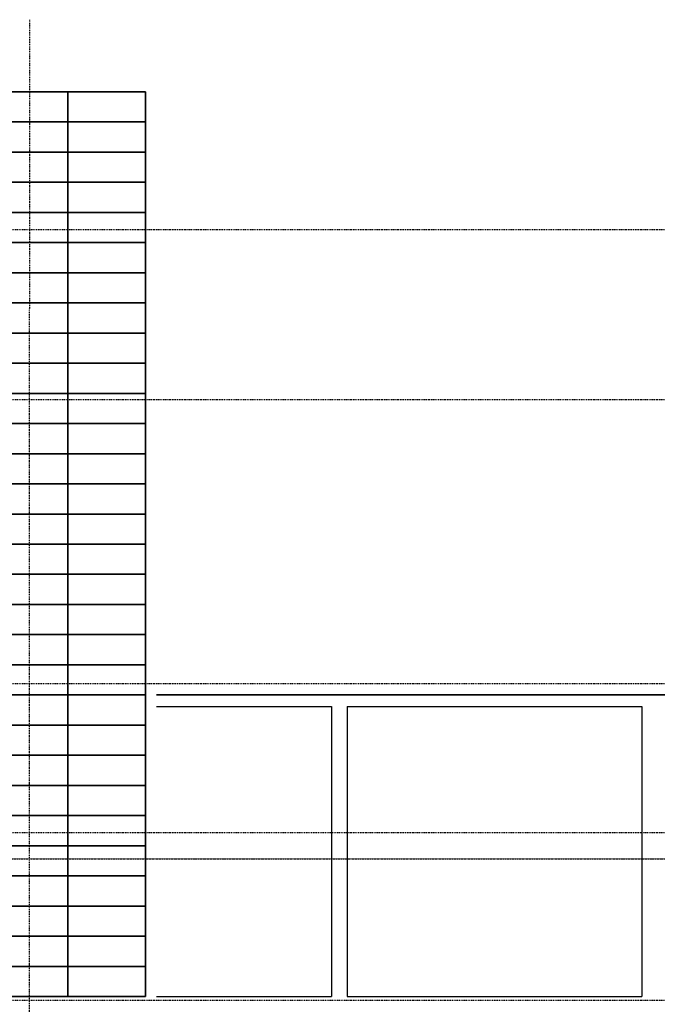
# Model space of a CAD drawing. Extents: x -541908 to 43837, y -41121 to 66863.
# Tile 10 of 41: x -484940 to -481240, y -26074 to -20360. Entities that reach past the tile are written whole.
import ezdxf

# ---------------------------------------------------------------- set-up
doc = ezdxf.new("R2010")
doc.units = 0
doc.header["$LTSCALE"] = 10
doc.header["$MEASUREMENT"] = 0
doc.linetypes.add('DASHDOT', pattern=[1, 0.5, -0.25, 0, -0.25])
doc.linetypes.add('DASHDOT2', pattern=[0.5, 0.25, -0.125, 0, -0.125])
for name, color, linetype in [('A--L$7A-_STRAMIEN', 1, 'DASHDOT'), ('A--L$7AC3-_STRAMIEN', 3, 'DASHDOT'), ('A--L01G1_ACEER', 1, 'CONTINUOUS'), ('A--L07GC8_STRAMIEN', 8, 'DASHDOT2'), ('A--L21G3_BUITENWAND', 3, 'CONTINUOUS'), ('A--L31G2_BUITENKOZIJN', 2, 'CONTINUOUS'), ('A--T$7A8-_STRAMIEN', 8, 'DASHDOT')]:
    doc.layers.add(name, color=color, linetype=linetype)

msp = doc.modelspace()

# ---------------------------------------------------------------- linework, layer by layer
at = {"layer": 'A--L$7A-_STRAMIEN'}
msp.add_line((-484884, -20360.3), (-484885.1, -36975.6), dxfattribs=at)
at = {"layer": 'A--L$7AC3-_STRAMIEN'}
for p, q in [((-416614.4, -21579.1), (-525959.4, -21578.9)), ((-416614.4, -25079.1), (-525959.4, -25078.9))]:
    msp.add_line(p, q, dxfattribs=at)
at = {"layer": 'A--L01G1_ACEER'}
for points in [[(-485109.9, -20953.8), (-484659.9, -20953.8), (-484659.9, -20778.8), (-485109.9, -20778.8)], [(-484659.9, -20953.8), (-484209.9, -20953.8), (-484209.9, -20778.8), (-484659.9, -20778.8)], [(-485109.9, -21128.8), (-484659.9, -21128.8), (-484659.9, -20953.8), (-485109.9, -20953.8)], [(-484659.9, -21128.8), (-484209.9, -21128.8), (-484209.9, -20953.8), (-484659.9, -20953.8)], [(-485109.9, -21303.8), (-484659.9, -21303.8), (-484659.9, -21128.8), (-485109.9, -21128.8)], [(-484659.9, -21303.8), (-484209.9, -21303.8), (-484209.9, -21128.8), (-484659.9, -21128.8)], [(-485109.9, -21478.8), (-484659.9, -21478.8), (-484659.9, -21303.8), (-485109.9, -21303.8)], [(-484659.9, -21478.8), (-484209.9, -21478.8), (-484209.9, -21303.8), (-484659.9, -21303.8)], [(-485109.9, -21653.8), (-484659.9, -21653.8), (-484659.9, -21478.8), (-485109.9, -21478.8)], [(-484659.9, -21653.8), (-484209.9, -21653.8), (-484209.9, -21478.8), (-484659.9, -21478.8)], [(-485109.9, -21828.8), (-484659.9, -21828.8), (-484659.9, -21653.8), (-485109.9, -21653.8)], [(-484659.9, -21828.8), (-484209.9, -21828.8), (-484209.9, -21653.8), (-484659.9, -21653.8)], [(-485109.9, -22003.8), (-484659.9, -22003.8), (-484659.9, -21828.8), (-485109.9, -21828.8)], [(-484659.9, -22003.8), (-484209.9, -22003.8), (-484209.9, -21828.8), (-484659.9, -21828.8)], [(-485109.9, -22178.8), (-484659.9, -22178.8), (-484659.9, -22003.8), (-485109.9, -22003.8)], [(-484659.9, -22178.8), (-484209.9, -22178.8), (-484209.9, -22003.8), (-484659.9, -22003.8)], [(-485109.9, -22353.8), (-484659.9, -22353.8), (-484659.9, -22178.8), (-485109.9, -22178.8)], [(-484659.9, -22353.8), (-484209.9, -22353.8), (-484209.9, -22178.8), (-484659.9, -22178.8)], [(-485109.9, -22528.8), (-484659.9, -22528.8), (-484659.9, -22353.8), (-485109.9, -22353.8)], [(-484659.9, -22528.8), (-484209.9, -22528.8), (-484209.9, -22353.8), (-484659.9, -22353.8)], [(-485109.9, -22703.8), (-484659.9, -22703.8), (-484659.9, -22528.8), (-485109.9, -22528.8)], [(-484659.9, -22703.8), (-484209.9, -22703.8), (-484209.9, -22528.8), (-484659.9, -22528.8)], [(-485109.9, -22878.8), (-484659.9, -22878.8), (-484659.9, -22703.8), (-485109.9, -22703.8)], [(-484659.9, -22878.8), (-484209.9, -22878.8), (-484209.9, -22703.8), (-484659.9, -22703.8)], [(-485109.9, -23053.8), (-484659.9, -23053.8), (-484659.9, -22878.8), (-485109.9, -22878.8)], [(-484659.9, -23053.8), (-484209.9, -23053.8), (-484209.9, -22878.8), (-484659.9, -22878.8)], [(-485109.9, -23228.8), (-484659.9, -23228.8), (-484659.9, -23053.8), (-485109.9, -23053.8)], [(-484659.9, -23228.8), (-484209.9, -23228.8), (-484209.9, -23053.8), (-484659.9, -23053.8)], [(-485109.9, -23403.8), (-484659.9, -23403.8), (-484659.9, -23228.8), (-485109.9, -23228.8)], [(-484659.9, -23403.8), (-484209.9, -23403.8), (-484209.9, -23228.8), (-484659.9, -23228.8)], [(-485109.9, -23578.8), (-484659.9, -23578.8), (-484659.9, -23403.8), (-485109.9, -23403.8)], [(-484659.9, -23578.8), (-484209.9, -23578.8), (-484209.9, -23403.8), (-484659.9, -23403.8)], [(-485109.9, -23753.8), (-484659.9, -23753.8), (-484659.9, -23578.8), (-485109.9, -23578.8)], [(-484659.9, -23753.8), (-484209.9, -23753.8), (-484209.9, -23578.8), (-484659.9, -23578.8)], [(-485109.9, -23928.8), (-484659.9, -23928.8), (-484659.9, -23753.8), (-485109.9, -23753.8)], [(-484659.9, -23928.8), (-484209.9, -23928.8), (-484209.9, -23753.8), (-484659.9, -23753.8)], [(-485109.9, -24103.8), (-484659.9, -24103.8), (-484659.9, -23928.8), (-485109.9, -23928.8)], [(-484659.9, -24103.8), (-484209.9, -24103.8), (-484209.9, -23928.8), (-484659.9, -23928.8)], [(-485109.9, -24278.8), (-484659.9, -24278.8), (-484659.9, -24103.8), (-485109.9, -24103.8)], [(-484659.9, -24278.8), (-484209.9, -24278.8), (-484209.9, -24103.8), (-484659.9, -24103.8)], [(-485109.9, -24453.8), (-484659.9, -24453.8), (-484659.9, -24278.8), (-485109.9, -24278.8)], [(-484659.9, -24453.8), (-484209.9, -24453.8), (-484209.9, -24278.8), (-484659.9, -24278.8)], [(-485109.9, -24628.8), (-484659.9, -24628.8), (-484659.9, -24453.8), (-485109.9, -24453.8)], [(-484659.9, -24628.8), (-484209.9, -24628.8), (-484209.9, -24453.8), (-484659.9, -24453.8)], [(-485109.9, -24803.8), (-484659.9, -24803.8), (-484659.9, -24628.8), (-485109.9, -24628.8)], [(-484659.9, -24803.8), (-484209.9, -24803.8), (-484209.9, -24628.8), (-484659.9, -24628.8)], [(-485109.9, -24978.8), (-484659.9, -24978.8), (-484659.9, -24803.8), (-485109.9, -24803.8)], [(-484659.9, -24978.8), (-484209.9, -24978.8), (-484209.9, -24803.8), (-484659.9, -24803.8)], [(-485109.9, -25153.8), (-484659.9, -25153.8), (-484659.9, -24978.8), (-485109.9, -24978.8)], [(-484659.9, -25153.8), (-484209.9, -25153.8), (-484209.9, -24978.8), (-484659.9, -24978.8)], [(-485109.9, -25328.8), (-484659.9, -25328.8), (-484659.9, -25153.8), (-485109.9, -25153.8)], [(-484659.9, -25328.8), (-484209.9, -25328.8), (-484209.9, -25153.8), (-484659.9, -25153.8)], [(-485109.9, -25503.8), (-484659.9, -25503.8), (-484659.9, -25328.8), (-485109.9, -25328.8)], [(-484659.9, -25503.8), (-484209.9, -25503.8), (-484209.9, -25328.8), (-484659.9, -25328.8)], [(-485109.9, -25678.8), (-484659.9, -25678.8), (-484659.9, -25503.8), (-485109.9, -25503.8)], [(-484659.9, -25678.8), (-484209.9, -25678.8), (-484209.9, -25503.8), (-484659.9, -25503.8)], [(-485109.9, -25853.8), (-484659.9, -25853.8), (-484659.9, -25678.8), (-485109.9, -25678.8)], [(-484659.9, -25853.8), (-484209.9, -25853.8), (-484209.9, -25678.8), (-484659.9, -25678.8)], [(-485109.9, -26028.8), (-484659.9, -26028.8), (-484659.9, -25853.8), (-485109.9, -25853.8)], [(-484659.9, -26028.8), (-484209.9, -26028.8), (-484209.9, -25853.8), (-484659.9, -25853.8)]]:
    msp.add_lwpolyline(points, close=True, dxfattribs=at)
at = {"layer": 'A--L07GC8_STRAMIEN'}
msp.add_line((-511647.6, -25229), (-433397, -25229.1), dxfattribs=at)
at = {"layer": 'A--L21G3_BUITENWAND'}
msp.add_lwpolyline([(-520221.2, -26028.6), (-520220.5, -20778.6), (-484209.9, -20778.8), (-484209.9, -26028.8)], close=True, dxfattribs=at)
at = {"layer": 'A--L31G2_BUITENKOZIJN', "color": 2, "linetype": 'Continuous'}
for p, q in [((-480280.7, -24278.8), (-484146.8, -24278.8)), ((-483130.5, -24345.8), (-483130.5, -26028.8)), ((-483040.5, -24345.8), (-483040.5, -26028.8)), ((-483040.5, -24345.8), (-483040.5, -26028.8)), ((-481330.5, -24345.8), (-481330.5, -26028.8)), ((-484146.8, -26028.8), (-483130.5, -26028.8)), ((-483040.5, -26028.8), (-481330.5, -26028.8)), ((-481860.1, -26028.8), (-481330.5, -26028.8))]:
    msp.add_line(p, q, dxfattribs=at)
at = {"layer": 'A--L31G2_BUITENKOZIJN'}
for p, q in [((-484146.8, -24278.8), (-480280.7, -24278.8)), ((-484146.8, -24345.8), (-483130.5, -24345.8)), ((-483040.5, -24345.8), (-481330.5, -24345.8))]:
    msp.add_line(p, q, dxfattribs=at)
at = {"layer": 'A--T$7A8-_STRAMIEN', "color": 8}
for p, q in [((-416614.4, -22567.1), (-525959.4, -22566.9)), ((-416614.4, -24214.1), (-525959.4, -24213.9)), ((-416614.4, -26052.1), (-525959.4, -26051.9))]:
    msp.add_line(p, q, dxfattribs=at)

doc.saveas('drawing.dxf')
